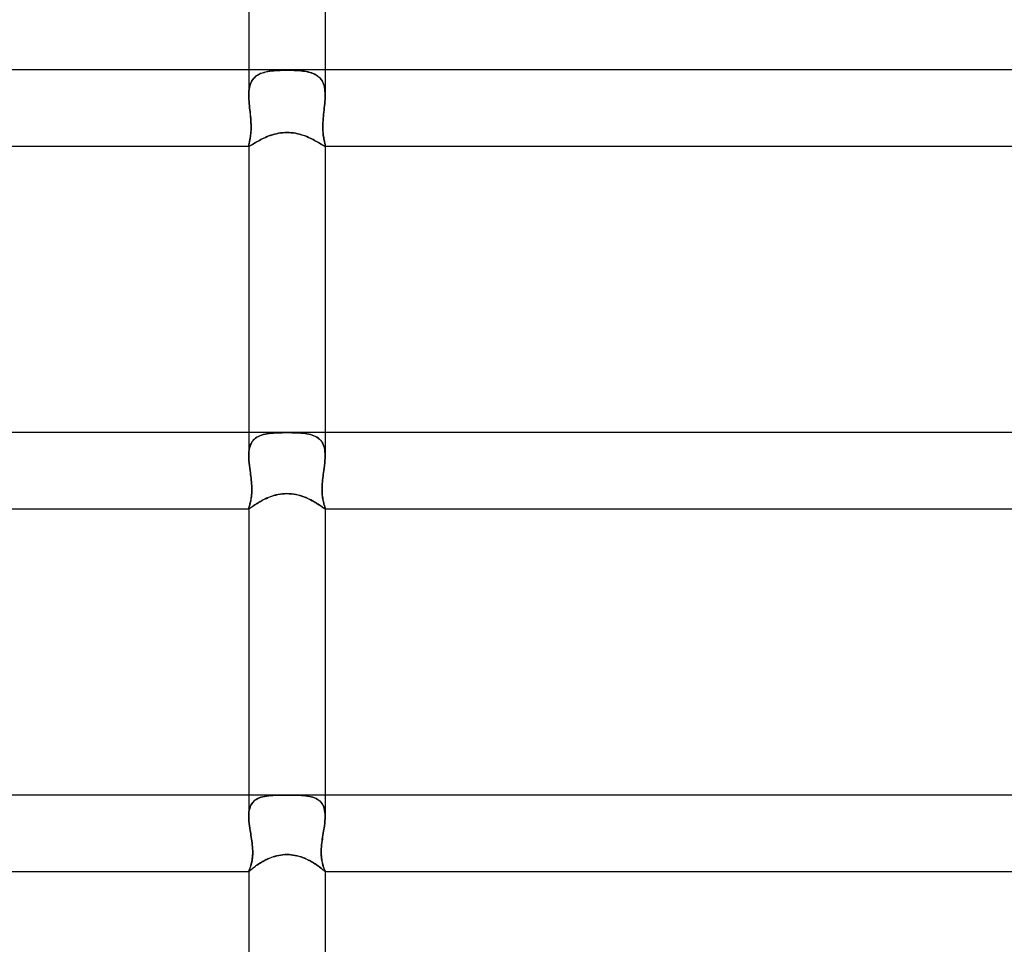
# Model space of a CAD drawing. Header units: millimetres. Extents: x -630 to 630, y -2 to 380.
# Tile 62 of 108: x -14 to 38, y 186 to 235. Entities that reach past the tile are written whole.
import ezdxf

# ---------------------------------------------------------------- set-up
doc = ezdxf.new("R2010")
doc.units = ezdxf.units.MM
doc.layers.add('HIDDEN', color=7, linetype='Continuous')
doc.layers.add('THICK', color=7, linetype='Continuous')

msp = doc.modelspace()

# ---------------------------------------------------------------- linework, layer by layer
at = {"layer": 'HIDDEN'}
for p, q in [((-2, 232), (-2, 230.659)), ((-1.681, 231.611), (-1.74, 231.551)), ((-1.734, 231.557), (-1.674, 231.617)), ((-1.616, 231.665), (-1.681, 231.611)), ((-1.674, 231.617), (-1.607, 231.671)), ((-1.546, 231.713), (-1.616, 231.665)), ((-1.607, 231.671), (-1.536, 231.72)), ((-1.471, 231.756), (-1.546, 231.713)), ((-1.536, 231.72), (-1.459, 231.762)), ((-1.391, 231.794), (-1.471, 231.756)), ((-1.459, 231.762), (-1.376, 231.8)), ((-1.306, 231.827), (-1.391, 231.794)), ((-1.376, 231.8), (-1.29, 231.833)), ((-1.217, 231.855), (-1.306, 231.827)), ((-1.29, 231.833), (-1.198, 231.861)), ((-1.124, 231.88), (-1.217, 231.855)), ((-1.198, 231.861), (-1.103, 231.884)), ((-1.028, 231.9), (-1.124, 231.88)), ((-1.103, 231.884), (-1.005, 231.904)), ((-0.928, 231.917), (-1.028, 231.9)), ((-1.005, 231.904), (-0.902, 231.921)), ((-0.825, 231.931), (-0.928, 231.917)), ((-0.902, 231.921), (-0.797, 231.934)), ((-0.719, 231.942), (-0.825, 231.931)), ((-0.797, 231.934), (-0.688, 231.945)), ((-0.609, 231.952), (-0.719, 231.942)), ((-0.688, 231.945), (-0.578, 231.954)), ((-0.495, 231.959), (-0.609, 231.952)), ((-0.578, 231.954), (-0.465, 231.96)), ((-0.377, 231.964), (-0.495, 231.959)), ((-0.465, 231.96), (-0.35, 231.965)), ((-0.255, 231.968), (-0.377, 231.964)), ((-0.35, 231.965), (-0.234, 231.969)), ((-0.129, 231.97), (-0.255, 231.968)), ((-0.234, 231.969), (-0.117, 231.97)), ((0, 231.971), (-0.129, 231.97)), ((-0.117, 231.97), (0, 231.971)), ((0.117, 231.97), (0, 231.971)), ((0, 231.971), (0.129, 231.97)), ((0.234, 231.969), (0.117, 231.97)), ((0.129, 231.97), (0.255, 231.968)), ((0.35, 231.965), (0.234, 231.969)), ((0.255, 231.968), (0.377, 231.964)), ((0.465, 231.96), (0.35, 231.965)), ((0.377, 231.964), (0.495, 231.959)), ((0.578, 231.954), (0.465, 231.96)), ((0.495, 231.959), (0.609, 231.952)), ((0.688, 231.945), (0.578, 231.954)), ((0.609, 231.952), (0.719, 231.942)), ((0.797, 231.934), (0.688, 231.945)), ((0.719, 231.942), (0.825, 231.931)), ((0.902, 231.921), (0.797, 231.934)), ((0.825, 231.931), (0.928, 231.917)), ((1.005, 231.904), (0.902, 231.921)), ((0.928, 231.917), (1.028, 231.9)), ((1.103, 231.884), (1.005, 231.904)), ((1.028, 231.9), (1.124, 231.88)), ((1.198, 231.861), (1.103, 231.884)), ((1.124, 231.88), (1.217, 231.855)), ((1.29, 231.833), (1.198, 231.861)), ((1.217, 231.855), (1.306, 231.827)), ((1.376, 231.8), (1.29, 231.833)), ((1.306, 231.827), (1.391, 231.794)), ((1.459, 231.762), (1.376, 231.8)), ((1.391, 231.794), (1.471, 231.756)), ((1.536, 231.72), (1.459, 231.762)), ((1.471, 231.756), (1.546, 231.713)), ((1.607, 231.671), (1.536, 231.72)), ((1.546, 231.713), (1.616, 231.665)), ((1.674, 231.617), (1.607, 231.671)), ((1.616, 231.665), (1.681, 231.611)), ((1.734, 231.557), (1.674, 231.617)), ((1.681, 231.611), (1.74, 231.551)), ((2, 232), (2, 230.659)), ((-1.964, 231.07), (-1.981, 230.972)), ((-1.98, 230.975), (-1.963, 231.073)), ((-1.942, 231.164), (-1.964, 231.07)), ((-1.963, 231.073), (-1.941, 231.168)), ((-1.914, 231.252), (-1.942, 231.164)), ((-1.941, 231.168), (-1.912, 231.257)), ((-1.88, 231.335), (-1.914, 231.252)), ((-1.912, 231.257), (-1.877, 231.341)), ((-1.839, 231.413), (-1.88, 231.335)), ((-1.877, 231.341), (-1.836, 231.419)), ((-1.793, 231.485), (-1.839, 231.413)), ((-1.836, 231.419), (-1.788, 231.491)), ((-1.74, 231.551), (-1.793, 231.485)), ((-1.788, 231.491), (-1.734, 231.557)), ((1.788, 231.491), (1.734, 231.557)), ((1.74, 231.551), (1.793, 231.485)), ((1.836, 231.419), (1.788, 231.491)), ((1.793, 231.485), (1.839, 231.413)), ((1.877, 231.341), (1.836, 231.419)), ((1.839, 231.413), (1.88, 231.335)), ((1.912, 231.257), (1.877, 231.341)), ((1.88, 231.335), (1.914, 231.252)), ((1.941, 231.168), (1.912, 231.257)), ((1.914, 231.252), (1.942, 231.164)), ((1.963, 231.073), (1.941, 231.168)), ((1.942, 231.164), (1.964, 231.07)), ((1.98, 230.975), (1.963, 231.073)), ((1.964, 231.07), (1.981, 230.972)), ((-2, 230.658), (-1.998, 230.767)), ((-1.998, 230.766), (-2, 230.658)), ((-1.998, 230.552), (-2, 230.658)), ((-2, 230.658), (-1.998, 230.552)), ((-1.998, 230.767), (-1.992, 230.873)), ((-1.992, 230.871), (-1.998, 230.766)), ((-1.994, 230.444), (-1.998, 230.552)), ((-1.998, 230.552), (-1.994, 230.444)), ((-1.992, 230.873), (-1.98, 230.975)), ((-1.981, 230.972), (-1.992, 230.871)), ((1.992, 230.873), (1.98, 230.975)), ((1.981, 230.972), (1.992, 230.871)), ((1.998, 230.767), (1.992, 230.873)), ((1.992, 230.871), (1.998, 230.766)), ((1.994, 230.444), (1.998, 230.552)), ((1.998, 230.552), (1.994, 230.444)), ((2, 230.658), (1.998, 230.767)), ((1.998, 230.766), (2, 230.658)), ((1.998, 230.552), (2, 230.658)), ((2, 230.658), (1.998, 230.552)), ((-1.986, 230.334), (-1.994, 230.444)), ((-1.994, 230.444), (-1.986, 230.335)), ((-1.986, 230.335), (-1.977, 230.224)), ((-1.977, 230.223), (-1.986, 230.334)), ((-1.977, 230.224), (-1.966, 230.113)), ((-1.966, 230.112), (-1.977, 230.223)), ((-1.966, 230.113), (-1.955, 230)), ((-1.955, 230), (-1.966, 230.112)), ((1.966, 230.113), (1.955, 230)), ((1.955, 230), (1.966, 230.112)), ((1.977, 230.224), (1.966, 230.113)), ((1.966, 230.112), (1.977, 230.223)), ((1.986, 230.335), (1.977, 230.224)), ((1.977, 230.223), (1.986, 230.334)), ((1.986, 230.334), (1.994, 230.444)), ((1.994, 230.444), (1.986, 230.335)), ((-1.942, 229.886), (-1.955, 230)), ((-1.955, 230), (-1.943, 229.892)), ((-1.943, 229.892), (-1.931, 229.784)), ((-1.93, 229.772), (-1.942, 229.886)), ((-1.931, 229.784), (-1.92, 229.675)), ((-1.918, 229.658), (-1.93, 229.772)), ((-1.92, 229.675), (-1.909, 229.566)), ((-1.907, 229.545), (-1.918, 229.658)), ((-1.909, 229.566), (-1.899, 229.458)), ((-1.897, 229.434), (-1.907, 229.545)), ((1.897, 229.434), (1.907, 229.545)), ((1.909, 229.566), (1.899, 229.458)), ((1.907, 229.545), (1.918, 229.658)), ((1.92, 229.675), (1.909, 229.566)), ((1.918, 229.658), (1.93, 229.772)), ((1.931, 229.784), (1.92, 229.675)), ((1.93, 229.772), (1.942, 229.886)), ((1.943, 229.892), (1.931, 229.784)), ((1.942, 229.886), (1.955, 230)), ((1.955, 230), (1.943, 229.892)), ((-1.899, 229.458), (-1.891, 229.349)), ((-1.889, 229.325), (-1.897, 229.434)), ((-1.891, 229.349), (-1.885, 229.243)), ((-1.884, 229.218), (-1.889, 229.325)), ((-1.885, 229.243), (-1.881, 229.14)), ((-1.88, 229.114), (-1.884, 229.218)), ((-1.881, 229.14), (-1.879, 229.039)), ((-1.878, 229.012), (-1.88, 229.114)), ((-1.879, 229.039), (-1.879, 228.942)), ((-1.879, 228.913), (-1.878, 229.012)), ((1.878, 229.012), (1.88, 229.114)), ((1.879, 228.913), (1.878, 229.012)), ((1.881, 229.14), (1.879, 229.039)), ((1.879, 229.039), (1.879, 228.942)), ((1.88, 229.114), (1.884, 229.218)), ((1.885, 229.243), (1.881, 229.14)), ((1.884, 229.218), (1.889, 229.325)), ((1.891, 229.349), (1.885, 229.243)), ((1.889, 229.325), (1.897, 229.434)), ((1.899, 229.458), (1.891, 229.349)), ((-1.926, 228.425), (-1.915, 228.492)), ((-1.912, 228.511), (-1.923, 228.44)), ((-1.915, 228.492), (-1.905, 228.566)), ((-1.902, 228.588), (-1.912, 228.511)), ((-1.905, 228.566), (-1.896, 228.644)), ((-1.894, 228.669), (-1.902, 228.588)), ((-1.896, 228.644), (-1.889, 228.729)), ((-1.886, 228.756), (-1.894, 228.669)), ((-1.889, 228.729), (-1.883, 228.818)), ((-1.882, 228.847), (-1.886, 228.756)), ((-1.883, 228.818), (-1.879, 228.913)), ((-1.879, 228.942), (-1.882, 228.847)), ((-1.129, 228.455), (-1.041, 228.493)), ((-1.041, 228.493), (-0.95, 228.528)), ((-0.95, 228.528), (-0.855, 228.562)), ((-0.855, 228.562), (-0.757, 228.593)), ((-0.757, 228.593), (-0.656, 228.622)), ((-0.656, 228.622), (-0.552, 228.647)), ((-0.552, 228.647), (-0.444, 228.668)), ((-0.444, 228.668), (-0.334, 228.685)), ((-0.334, 228.685), (-0.223, 228.698)), ((-0.223, 228.698), (-0.112, 228.705)), ((-0.112, 228.705), (0, 228.708)), ((0, 228.708), (0.111, 228.705)), ((0.111, 228.705), (0.222, 228.698)), ((0.222, 228.698), (0.332, 228.686)), ((0.332, 228.686), (0.442, 228.669)), ((0.442, 228.669), (0.549, 228.647)), ((0.549, 228.647), (0.653, 228.622)), ((0.653, 228.622), (0.755, 228.594)), ((0.755, 228.594), (0.853, 228.563)), ((0.853, 228.563), (0.948, 228.529)), ((0.948, 228.529), (1.04, 228.493)), ((1.04, 228.493), (1.128, 228.456)), ((1.879, 228.942), (1.882, 228.847)), ((1.883, 228.818), (1.879, 228.913)), ((1.882, 228.847), (1.886, 228.756)), ((1.889, 228.729), (1.883, 228.818)), ((1.886, 228.756), (1.894, 228.669)), ((1.896, 228.644), (1.889, 228.729)), ((1.894, 228.669), (1.902, 228.588)), ((1.905, 228.566), (1.896, 228.644)), ((1.902, 228.588), (1.912, 228.511)), ((1.915, 228.492), (1.905, 228.566)), ((1.912, 228.511), (1.923, 228.44)), ((1.926, 228.425), (1.915, 228.492)), ((-2, 228.039), (-1.999, 228.062)), ((-1.998, 228.062), (-2, 228.039)), ((-1.999, 228.027), (-2, 228.039)), ((-2, 228.039), (-1.999, 228.027)), ((-2, 228.038), (-2, 228)), ((-1.999, 228.062), (-1.994, 228.09)), ((-1.997, 228.017), (-1.999, 228.027)), ((-1.999, 228.027), (-1.997, 228.017)), ((-1.994, 228.091), (-1.998, 228.062)), ((-1.994, 228.01), (-1.997, 228.017)), ((-1.997, 228.017), (-1.994, 228.01)), ((-1.988, 228.125), (-1.994, 228.091)), ((-1.994, 228.09), (-1.988, 228.123)), ((-1.989, 228.004), (-1.994, 228.01)), ((-1.994, 228.01), (-1.989, 228.004)), ((-1.983, 228.001), (-1.989, 228.004)), ((-1.989, 228.004), (-1.983, 228.001)), ((-1.979, 228.165), (-1.988, 228.125)), ((-1.988, 228.123), (-1.98, 228.161)), ((-1.975, 228), (-1.983, 228.001)), ((-1.983, 228.001), (-1.975, 228)), ((-1.98, 228.161), (-1.97, 228.204)), ((-1.969, 228.209), (-1.979, 228.165)), ((-1.975, 228), (-1.958, 228.002)), ((-1.97, 228.204), (-1.96, 228.252)), ((-1.958, 228.259), (-1.969, 228.209)), ((-1.96, 228.252), (-1.949, 228.305)), ((-1.947, 228.314), (-1.958, 228.259)), ((-1.958, 228.002), (-1.937, 228.01)), ((-1.949, 228.305), (-1.937, 228.362)), ((-1.935, 228.374), (-1.947, 228.314)), ((-1.937, 228.362), (-1.926, 228.425)), ((-1.937, 228.01), (-1.91, 228.023)), ((-1.923, 228.44), (-1.935, 228.374)), ((-1.91, 228.023), (-1.879, 228.04)), ((-1.879, 228.04), (-1.843, 228.061)), ((-1.843, 228.061), (-1.801, 228.087)), ((-1.801, 228.087), (-1.753, 228.116)), ((-1.753, 228.116), (-1.702, 228.149)), ((-1.702, 228.149), (-1.645, 228.183)), ((-1.645, 228.183), (-1.583, 228.22)), ((-1.583, 228.22), (-1.517, 228.258)), ((-1.517, 228.258), (-1.447, 228.298)), ((-1.447, 228.298), (-1.373, 228.338)), ((-1.373, 228.338), (-1.295, 228.377)), ((-1.295, 228.377), (-1.214, 228.417)), ((-1.214, 228.417), (-1.129, 228.455)), ((1.128, 228.456), (1.212, 228.417)), ((1.212, 228.417), (1.294, 228.378)), ((1.294, 228.378), (1.371, 228.338)), ((1.371, 228.338), (1.445, 228.299)), ((1.445, 228.299), (1.516, 228.259)), ((1.516, 228.259), (1.582, 228.221)), ((1.582, 228.221), (1.644, 228.184)), ((1.644, 228.184), (1.7, 228.149)), ((1.7, 228.149), (1.752, 228.117)), ((1.752, 228.117), (1.799, 228.088)), ((1.799, 228.088), (1.841, 228.062)), ((1.841, 228.062), (1.878, 228.041)), ((1.878, 228.041), (1.91, 228.023)), ((1.91, 228.023), (1.936, 228.01)), ((1.923, 228.44), (1.935, 228.374)), ((1.937, 228.362), (1.926, 228.425)), ((1.935, 228.374), (1.947, 228.314)), ((1.936, 228.01), (1.958, 228.003)), ((1.949, 228.305), (1.937, 228.362)), ((1.947, 228.314), (1.958, 228.259)), ((1.96, 228.252), (1.949, 228.305)), ((1.958, 228.259), (1.969, 228.209)), ((1.958, 228.003), (1.975, 228)), ((1.97, 228.204), (1.96, 228.252)), ((1.969, 228.209), (1.979, 228.165)), ((1.98, 228.161), (1.97, 228.204)), ((1.975, 228), (1.983, 228.001)), ((1.983, 228.001), (1.975, 228)), ((1.979, 228.165), (1.988, 228.125)), ((1.988, 228.123), (1.98, 228.161)), ((1.983, 228.001), (1.989, 228.004)), ((1.989, 228.004), (1.983, 228.001)), ((1.988, 228.125), (1.994, 228.091)), ((1.994, 228.09), (1.988, 228.123)), ((1.989, 228.004), (1.994, 228.01)), ((1.994, 228.01), (1.989, 228.004)), ((1.994, 228.091), (1.998, 228.062)), ((1.999, 228.062), (1.994, 228.09)), ((1.994, 228.01), (1.997, 228.017)), ((1.997, 228.017), (1.994, 228.01)), ((1.997, 228.017), (1.999, 228.027)), ((1.999, 228.027), (1.997, 228.017)), ((1.998, 228.062), (2, 228.039)), ((2, 228.039), (1.999, 228.062)), ((1.999, 228.027), (2, 228.039)), ((2, 228.039), (1.999, 228.027)), ((2, 228.038), (2, 228)), ((-2, 213), (-2, 211.778)), ((-1.864, 212.442), (-1.818, 212.515)), ((-1.816, 212.519), (-1.861, 212.446)), ((-1.818, 212.515), (-1.767, 212.582)), ((-1.763, 212.586), (-1.816, 212.519)), ((-1.767, 212.582), (-1.708, 212.643)), ((-1.705, 212.647), (-1.763, 212.586)), ((-1.708, 212.643), (-1.644, 212.698)), ((-1.64, 212.701), (-1.705, 212.647)), ((-1.644, 212.698), (-1.572, 212.747)), ((-1.57, 212.748), (-1.64, 212.701)), ((-1.572, 212.747), (-1.495, 212.79)), ((-1.494, 212.79), (-1.57, 212.748)), ((-1.495, 212.79), (-1.413, 212.827)), ((-1.414, 212.827), (-1.494, 212.79)), ((-1.328, 212.858), (-1.414, 212.827)), ((-1.413, 212.827), (-1.326, 212.859)), ((-1.238, 212.885), (-1.328, 212.858)), ((-1.326, 212.859), (-1.234, 212.886)), ((-1.144, 212.908), (-1.238, 212.885)), ((-1.234, 212.886), (-1.137, 212.909)), ((-1.046, 212.926), (-1.144, 212.908)), ((-1.137, 212.909), (-1.036, 212.928)), ((-0.945, 212.942), (-1.046, 212.926)), ((-1.036, 212.928), (-0.932, 212.943)), ((-0.84, 212.954), (-0.945, 212.942)), ((-0.932, 212.943), (-0.824, 212.956)), ((-0.732, 212.964), (-0.84, 212.954)), ((-0.824, 212.956), (-0.713, 212.965)), ((-0.621, 212.971), (-0.732, 212.964)), ((-0.713, 212.965), (-0.598, 212.972)), ((-0.506, 212.977), (-0.621, 212.971)), ((-0.598, 212.972), (-0.481, 212.978)), ((-0.385, 212.981), (-0.506, 212.977)), ((-0.481, 212.978), (-0.363, 212.982)), ((-0.261, 212.984), (-0.385, 212.981)), ((-0.363, 212.982), (-0.243, 212.985)), ((-0.132, 212.986), (-0.261, 212.984)), ((-0.243, 212.985), (-0.122, 212.986)), ((0, 212.986), (-0.132, 212.986)), ((-0.122, 212.986), (0, 212.986)), ((0.122, 212.986), (0, 212.986)), ((0, 212.986), (0.132, 212.986)), ((0.243, 212.985), (0.122, 212.986)), ((0.132, 212.986), (0.261, 212.984)), ((0.363, 212.982), (0.243, 212.985)), ((0.261, 212.984), (0.385, 212.981)), ((0.481, 212.978), (0.363, 212.982)), ((0.385, 212.981), (0.506, 212.977)), ((0.598, 212.972), (0.481, 212.978)), ((0.506, 212.977), (0.621, 212.971)), ((0.713, 212.965), (0.598, 212.972)), ((0.621, 212.971), (0.732, 212.964)), ((0.824, 212.956), (0.713, 212.965)), ((0.732, 212.964), (0.84, 212.954)), ((0.932, 212.943), (0.824, 212.956)), ((0.84, 212.954), (0.945, 212.942)), ((1.036, 212.928), (0.932, 212.943)), ((0.945, 212.942), (1.046, 212.926)), ((1.137, 212.909), (1.036, 212.928)), ((1.046, 212.926), (1.144, 212.908)), ((1.234, 212.886), (1.137, 212.909)), ((1.144, 212.908), (1.238, 212.885)), ((1.326, 212.859), (1.234, 212.886)), ((1.238, 212.885), (1.328, 212.858)), ((1.413, 212.827), (1.326, 212.859)), ((1.328, 212.858), (1.414, 212.827)), ((1.495, 212.79), (1.413, 212.827)), ((1.414, 212.827), (1.494, 212.79)), ((1.494, 212.79), (1.57, 212.748)), ((1.572, 212.747), (1.495, 212.79)), ((1.57, 212.748), (1.64, 212.701)), ((1.644, 212.698), (1.572, 212.747)), ((1.64, 212.701), (1.705, 212.647)), ((1.708, 212.643), (1.644, 212.698)), ((1.705, 212.647), (1.763, 212.586)), ((1.767, 212.582), (1.708, 212.643)), ((1.763, 212.586), (1.816, 212.519)), ((1.818, 212.515), (1.767, 212.582)), ((1.816, 212.519), (1.861, 212.446)), ((1.864, 212.442), (1.818, 212.515)), ((2, 213), (2, 211.778)), ((-1.99, 211.992), (-1.998, 211.886)), ((-1.998, 211.884), (-1.991, 211.988)), ((-1.991, 211.988), (-1.978, 212.089)), ((-1.977, 212.093), (-1.99, 211.992)), ((-1.978, 212.089), (-1.959, 212.185)), ((-1.958, 212.19), (-1.977, 212.093)), ((-1.959, 212.185), (-1.934, 212.276)), ((-1.932, 212.282), (-1.958, 212.19)), ((-1.934, 212.276), (-1.902, 212.362)), ((-1.9, 212.367), (-1.932, 212.282)), ((-1.902, 212.362), (-1.864, 212.442)), ((-1.861, 212.446), (-1.9, 212.367)), ((1.861, 212.446), (1.9, 212.367)), ((1.902, 212.362), (1.864, 212.442)), ((1.9, 212.367), (1.932, 212.282)), ((1.934, 212.276), (1.902, 212.362)), ((1.932, 212.282), (1.958, 212.19)), ((1.959, 212.185), (1.934, 212.276)), ((1.958, 212.19), (1.977, 212.093)), ((1.978, 212.089), (1.959, 212.185)), ((1.977, 212.093), (1.99, 211.992)), ((1.991, 211.988), (1.978, 212.089)), ((1.99, 211.992), (1.998, 211.886)), ((1.998, 211.884), (1.991, 211.988)), ((-1.998, 211.886), (-2, 211.777)), ((-2, 211.777), (-1.998, 211.884)), ((-1.997, 211.652), (-2, 211.777)), ((-2, 211.777), (-1.997, 211.653)), ((-1.997, 211.653), (-1.99, 211.526)), ((-1.99, 211.525), (-1.997, 211.652)), ((-1.99, 211.526), (-1.979, 211.397)), ((-1.979, 211.395), (-1.99, 211.525)), ((1.99, 211.526), (1.979, 211.397)), ((1.979, 211.395), (1.99, 211.525)), ((1.997, 211.653), (1.99, 211.526)), ((1.99, 211.525), (1.997, 211.652)), ((1.997, 211.652), (2, 211.777)), ((2, 211.777), (1.997, 211.653)), ((1.998, 211.886), (2, 211.777)), ((2, 211.777), (1.998, 211.884)), ((-1.979, 211.397), (-1.964, 211.266)), ((-1.964, 211.264), (-1.979, 211.395)), ((-1.964, 211.266), (-1.948, 211.133)), ((-1.948, 211.132), (-1.964, 211.264)), ((-1.948, 211.133), (-1.931, 211)), ((-1.931, 211), (-1.948, 211.132)), ((-1.917, 210.901), (-1.931, 211)), ((-1.931, 211), (-1.917, 210.901)), ((1.917, 210.901), (1.931, 211)), ((1.931, 211), (1.917, 210.901)), ((1.948, 211.133), (1.931, 211)), ((1.931, 211), (1.948, 211.132)), ((1.964, 211.266), (1.948, 211.133)), ((1.948, 211.132), (1.964, 211.264)), ((1.979, 211.397), (1.964, 211.266)), ((1.964, 211.264), (1.979, 211.395)), ((-1.904, 210.802), (-1.917, 210.901)), ((-1.917, 210.901), (-1.904, 210.801)), ((-1.891, 210.702), (-1.904, 210.802)), ((-1.904, 210.801), (-1.891, 210.702)), ((-1.879, 210.601), (-1.891, 210.702)), ((-1.891, 210.702), (-1.879, 210.604)), ((-1.879, 210.604), (-1.868, 210.505)), ((-1.868, 210.5), (-1.879, 210.601)), ((-1.868, 210.505), (-1.858, 210.405)), ((-1.858, 210.399), (-1.868, 210.5)), ((1.868, 210.505), (1.858, 210.405)), ((1.858, 210.399), (1.868, 210.5)), ((1.879, 210.604), (1.868, 210.505)), ((1.868, 210.5), (1.879, 210.601)), ((1.879, 210.601), (1.891, 210.702)), ((1.891, 210.702), (1.879, 210.604)), ((1.891, 210.702), (1.904, 210.802)), ((1.904, 210.801), (1.891, 210.702)), ((1.904, 210.802), (1.917, 210.901)), ((1.917, 210.901), (1.904, 210.801)), ((-1.858, 210.405), (-1.85, 210.304)), ((-1.85, 210.298), (-1.858, 210.399)), ((-1.85, 210.304), (-1.844, 210.203)), ((-1.844, 210.198), (-1.85, 210.298)), ((-1.844, 210.203), (-1.84, 210.102)), ((-1.84, 210.099), (-1.844, 210.198)), ((-1.841, 209.91), (-1.839, 210.002)), ((-1.839, 210.002), (-1.841, 209.902)), ((-1.84, 210.102), (-1.839, 210.002)), ((-1.839, 210.002), (-1.84, 210.099)), ((1.84, 210.102), (1.839, 210.002)), ((1.839, 210.002), (1.84, 210.099)), ((1.841, 209.91), (1.839, 210.002)), ((1.839, 210.002), (1.841, 209.902)), ((1.844, 210.203), (1.84, 210.102)), ((1.84, 210.099), (1.844, 210.198)), ((1.85, 210.304), (1.844, 210.203)), ((1.844, 210.198), (1.85, 210.298)), ((1.858, 210.405), (1.85, 210.304)), ((1.85, 210.298), (1.858, 210.399)), ((-1.897, 209.417), (-1.911, 209.355)), ((-1.908, 209.367), (-1.894, 209.431)), ((-1.884, 209.484), (-1.897, 209.417)), ((-1.894, 209.431), (-1.881, 209.501)), ((-1.872, 209.556), (-1.884, 209.484)), ((-1.881, 209.501), (-1.869, 209.574)), ((-1.861, 209.634), (-1.872, 209.556)), ((-1.869, 209.574), (-1.859, 209.653)), ((-1.852, 209.718), (-1.861, 209.634)), ((-1.859, 209.653), (-1.851, 209.734)), ((-1.845, 209.807), (-1.852, 209.718)), ((-1.851, 209.734), (-1.845, 209.82)), ((-1.845, 209.82), (-1.841, 209.91)), ((-1.841, 209.902), (-1.845, 209.807)), ((-1.417, 209.37), (-1.338, 209.414)), ((-1.338, 209.414), (-1.256, 209.459)), ((-1.256, 209.459), (-1.169, 209.502)), ((-1.169, 209.502), (-1.08, 209.544)), ((-1.08, 209.544), (-0.987, 209.584)), ((-0.987, 209.584), (-0.891, 209.622)), ((-0.891, 209.622), (-0.792, 209.657)), ((-0.792, 209.657), (-0.691, 209.689)), ((-0.691, 209.689), (-0.586, 209.718)), ((-0.586, 209.718), (-0.476, 209.742)), ((-0.476, 209.742), (-0.363, 209.763)), ((-0.363, 209.763), (-0.246, 209.778)), ((-0.246, 209.778), (-0.125, 209.788)), ((-0.125, 209.788), (0, 209.791)), ((0, 209.791), (0.122, 209.788)), ((0.122, 209.788), (0.24, 209.779)), ((0.24, 209.779), (0.356, 209.764)), ((0.356, 209.764), (0.468, 209.744)), ((0.468, 209.744), (0.576, 209.72)), ((0.576, 209.72), (0.68, 209.692)), ((0.68, 209.692), (0.781, 209.661)), ((0.781, 209.661), (0.878, 209.627)), ((0.878, 209.627), (0.973, 209.59)), ((0.973, 209.59), (1.066, 209.55)), ((1.066, 209.55), (1.155, 209.509)), ((1.155, 209.509), (1.241, 209.466)), ((1.241, 209.466), (1.324, 209.422)), ((1.324, 209.422), (1.403, 209.378)), ((1.845, 209.82), (1.841, 209.91)), ((1.841, 209.902), (1.845, 209.807)), ((1.851, 209.734), (1.845, 209.82)), ((1.845, 209.807), (1.852, 209.718)), ((1.859, 209.653), (1.851, 209.734)), ((1.852, 209.718), (1.861, 209.634)), ((1.869, 209.574), (1.859, 209.653)), ((1.861, 209.634), (1.872, 209.556)), ((1.881, 209.501), (1.869, 209.574)), ((1.872, 209.556), (1.884, 209.484)), ((1.894, 209.431), (1.881, 209.501)), ((1.884, 209.484), (1.897, 209.417)), ((1.908, 209.367), (1.894, 209.431)), ((1.897, 209.417), (1.911, 209.355)), ((-2, 209.018), (-1.998, 209.035)), ((-1.998, 209.034), (-2, 209.018)), ((-2, 209.012), (-2, 209.018)), ((-2, 209.018), (-2, 209.012)), ((-2, 209.018), (-2, 209)), ((-1.999, 209.008), (-2, 209.012)), ((-2, 209.012), (-1.999, 209.008)), ((-1.997, 209.005), (-1.999, 209.008)), ((-1.999, 209.008), (-1.997, 209.005)), ((-1.998, 209.035), (-1.993, 209.057)), ((-1.993, 209.057), (-1.998, 209.034)), ((-1.995, 209.002), (-1.997, 209.005)), ((-1.997, 209.005), (-1.995, 209.002)), ((-1.992, 209.001), (-1.995, 209.002)), ((-1.995, 209.002), (-1.992, 209.001)), ((-1.993, 209.057), (-1.986, 209.085)), ((-1.986, 209.084), (-1.993, 209.057)), ((-1.988, 209), (-1.992, 209.001)), ((-1.992, 209.001), (-1.988, 209)), ((-1.988, 209), (-1.976, 209.003)), ((-1.986, 209.085), (-1.976, 209.119)), ((-1.976, 209.117), (-1.986, 209.084)), ((-1.976, 209.119), (-1.964, 209.158)), ((-1.965, 209.155), (-1.976, 209.117)), ((-1.976, 209.003), (-1.959, 209.011)), ((-1.952, 209.198), (-1.965, 209.155)), ((-1.964, 209.158), (-1.951, 209.203)), ((-1.959, 209.011), (-1.936, 209.024)), ((-1.939, 209.246), (-1.952, 209.198)), ((-1.951, 209.203), (-1.937, 209.252)), ((-1.925, 209.298), (-1.939, 209.246)), ((-1.937, 209.252), (-1.923, 209.307)), ((-1.936, 209.024), (-1.908, 209.043)), ((-1.911, 209.355), (-1.925, 209.298)), ((-1.923, 209.307), (-1.908, 209.367)), ((-1.908, 209.043), (-1.875, 209.066)), ((-1.875, 209.066), (-1.836, 209.094)), ((-1.836, 209.094), (-1.792, 209.126)), ((-1.792, 209.126), (-1.742, 209.161)), ((-1.742, 209.161), (-1.687, 209.199)), ((-1.687, 209.199), (-1.626, 209.239)), ((-1.626, 209.239), (-1.561, 209.282)), ((-1.561, 209.282), (-1.491, 209.326)), ((-1.491, 209.326), (-1.417, 209.37)), ((1.403, 209.378), (1.478, 209.333)), ((1.478, 209.333), (1.549, 209.29)), ((1.549, 209.29), (1.615, 209.247)), ((1.615, 209.247), (1.676, 209.206)), ((1.676, 209.206), (1.733, 209.167)), ((1.733, 209.167), (1.784, 209.131)), ((1.784, 209.131), (1.83, 209.098)), ((1.83, 209.098), (1.87, 209.069)), ((1.87, 209.069), (1.905, 209.045)), ((1.905, 209.045), (1.934, 209.026)), ((1.923, 209.307), (1.908, 209.367)), ((1.911, 209.355), (1.925, 209.298)), ((1.937, 209.252), (1.923, 209.307)), ((1.925, 209.298), (1.939, 209.246)), ((1.934, 209.026), (1.957, 209.011)), ((1.951, 209.203), (1.937, 209.252)), ((1.939, 209.246), (1.952, 209.198)), ((1.964, 209.158), (1.951, 209.203)), ((1.952, 209.198), (1.965, 209.155)), ((1.957, 209.011), (1.975, 209.003)), ((1.976, 209.119), (1.964, 209.158)), ((1.965, 209.155), (1.976, 209.117)), ((1.975, 209.003), (1.988, 209)), ((1.986, 209.085), (1.976, 209.119)), ((1.976, 209.117), (1.986, 209.084)), ((1.993, 209.057), (1.986, 209.085)), ((1.986, 209.084), (1.993, 209.057)), ((1.988, 209), (1.992, 209.001)), ((1.992, 209.001), (1.988, 209)), ((1.992, 209.001), (1.995, 209.002)), ((1.995, 209.002), (1.992, 209.001)), ((1.998, 209.035), (1.993, 209.057)), ((1.993, 209.057), (1.998, 209.034)), ((1.995, 209.002), (1.997, 209.005)), ((1.997, 209.005), (1.995, 209.002)), ((1.997, 209.005), (1.999, 209.008)), ((1.999, 209.008), (1.997, 209.005)), ((2, 209.018), (1.998, 209.035)), ((1.998, 209.034), (2, 209.018)), ((1.999, 209.008), (2, 209.012)), ((2, 209.012), (1.999, 209.008)), ((2, 209.012), (2, 209.018)), ((2, 209.018), (2, 209.012)), ((2, 209.017), (2, 209)), ((-2, 194), (-2, 192.889)), ((-1.176, 193.93), (-1.272, 193.908)), ((-1.265, 193.91), (-1.167, 193.931)), ((-1.077, 193.947), (-1.176, 193.93)), ((-1.167, 193.931), (-1.065, 193.949)), ((-0.974, 193.961), (-1.077, 193.947)), ((-1.065, 193.949), (-0.958, 193.962)), ((-0.868, 193.971), (-0.974, 193.961)), ((-0.958, 193.962), (-0.848, 193.973)), ((-0.758, 193.979), (-0.868, 193.971)), ((-0.848, 193.973), (-0.734, 193.981)), ((-0.645, 193.985), (-0.758, 193.979)), ((-0.734, 193.981), (-0.617, 193.987)), ((-0.527, 193.99), (-0.645, 193.985)), ((-0.617, 193.987), (-0.497, 193.991)), ((-0.403, 193.993), (-0.527, 193.99)), ((-0.497, 193.991), (-0.375, 193.993)), ((-0.273, 193.995), (-0.403, 193.993)), ((-0.375, 193.993), (-0.251, 193.995)), ((-0.139, 193.996), (-0.273, 193.995)), ((-0.251, 193.995), (-0.126, 193.996)), ((0, 193.996), (-0.139, 193.996)), ((-0.126, 193.996), (0, 193.996)), ((0.126, 193.996), (0, 193.996)), ((0, 193.996), (0.139, 193.996)), ((0.251, 193.995), (0.126, 193.996)), ((0.139, 193.996), (0.273, 193.995)), ((0.375, 193.993), (0.251, 193.995)), ((0.273, 193.995), (0.403, 193.993)), ((0.497, 193.991), (0.375, 193.993)), ((0.403, 193.993), (0.527, 193.99)), ((0.617, 193.987), (0.497, 193.991)), ((0.527, 193.99), (0.645, 193.985)), ((0.734, 193.981), (0.617, 193.987)), ((0.645, 193.985), (0.758, 193.979)), ((0.848, 193.973), (0.734, 193.981)), ((0.758, 193.979), (0.868, 193.971)), ((0.958, 193.962), (0.848, 193.973)), ((0.868, 193.971), (0.974, 193.961)), ((1.065, 193.949), (0.958, 193.962)), ((0.974, 193.961), (1.077, 193.947)), ((1.167, 193.931), (1.065, 193.949)), ((1.077, 193.947), (1.176, 193.93)), ((1.265, 193.91), (1.167, 193.931)), ((1.176, 193.93), (1.272, 193.908)), ((2, 194), (2, 192.889)), ((-1.925, 193.38), (-1.889, 193.462)), ((-1.887, 193.466), (-1.923, 193.385)), ((-1.889, 193.462), (-1.847, 193.538)), ((-1.845, 193.541), (-1.887, 193.466)), ((-1.847, 193.538), (-1.797, 193.607)), ((-1.795, 193.609), (-1.845, 193.541)), ((-1.797, 193.607), (-1.739, 193.669)), ((-1.737, 193.671), (-1.795, 193.609)), ((-1.739, 193.669), (-1.675, 193.725)), ((-1.674, 193.726), (-1.737, 193.671)), ((-1.675, 193.725), (-1.605, 193.774)), ((-1.605, 193.774), (-1.674, 193.726)), ((-1.605, 193.774), (-1.528, 193.816)), ((-1.529, 193.816), (-1.605, 193.774)), ((-1.449, 193.852), (-1.529, 193.816)), ((-1.528, 193.816), (-1.446, 193.853)), ((-1.363, 193.883), (-1.449, 193.852)), ((-1.446, 193.853), (-1.358, 193.884)), ((-1.272, 193.908), (-1.363, 193.883)), ((-1.358, 193.884), (-1.265, 193.91)), ((1.358, 193.884), (1.265, 193.91)), ((1.272, 193.908), (1.363, 193.883)), ((1.446, 193.853), (1.358, 193.884)), ((1.363, 193.883), (1.449, 193.852)), ((1.528, 193.816), (1.446, 193.853)), ((1.449, 193.852), (1.529, 193.816)), ((1.605, 193.774), (1.528, 193.816)), ((1.529, 193.816), (1.605, 193.774)), ((1.675, 193.725), (1.605, 193.774)), ((1.605, 193.774), (1.674, 193.726)), ((1.674, 193.726), (1.737, 193.671)), ((1.739, 193.669), (1.675, 193.725)), ((1.737, 193.671), (1.795, 193.609)), ((1.797, 193.607), (1.739, 193.669)), ((1.795, 193.609), (1.845, 193.541)), ((1.847, 193.538), (1.797, 193.607)), ((1.845, 193.541), (1.887, 193.466)), ((1.889, 193.462), (1.847, 193.538)), ((1.887, 193.466), (1.923, 193.385)), ((1.925, 193.38), (1.889, 193.462)), ((-1.997, 192.997), (-2, 192.888)), ((-2, 192.888), (-1.997, 192.995)), ((-1.989, 193.102), (-1.997, 192.997)), ((-1.997, 192.995), (-1.989, 193.099)), ((-1.974, 193.202), (-1.989, 193.102)), ((-1.989, 193.099), (-1.974, 193.198)), ((-1.952, 193.296), (-1.974, 193.202)), ((-1.974, 193.198), (-1.953, 193.292)), ((-1.953, 193.292), (-1.925, 193.38)), ((-1.923, 193.385), (-1.952, 193.296)), ((1.923, 193.385), (1.952, 193.296)), ((1.953, 193.292), (1.925, 193.38)), ((1.952, 193.296), (1.974, 193.202)), ((1.974, 193.198), (1.953, 193.292)), ((1.974, 193.202), (1.989, 193.102)), ((1.989, 193.099), (1.974, 193.198)), ((1.989, 193.102), (1.997, 192.997)), ((1.997, 192.995), (1.989, 193.099)), ((1.997, 192.997), (2, 192.888)), ((2, 192.888), (1.997, 192.995)), ((-1.997, 192.768), (-2, 192.888)), ((-2, 192.888), (-1.997, 192.769)), ((-1.997, 192.769), (-1.989, 192.646)), ((-1.989, 192.644), (-1.997, 192.768)), ((-1.989, 192.646), (-1.977, 192.52)), ((-1.976, 192.518), (-1.989, 192.644)), ((-1.977, 192.52), (-1.961, 192.392)), ((-1.961, 192.39), (-1.976, 192.518)), ((-1.961, 192.392), (-1.942, 192.262)), ((-1.942, 192.261), (-1.961, 192.39)), ((1.961, 192.392), (1.942, 192.262)), ((1.942, 192.261), (1.961, 192.39)), ((1.977, 192.52), (1.961, 192.392)), ((1.961, 192.39), (1.976, 192.518)), ((1.976, 192.518), (1.989, 192.644)), ((1.989, 192.646), (1.977, 192.52)), ((1.997, 192.769), (1.989, 192.646)), ((1.989, 192.644), (1.997, 192.768)), ((1.997, 192.768), (2, 192.888)), ((2, 192.888), (1.997, 192.769)), ((-1.942, 192.262), (-1.922, 192.131)), ((-1.922, 192.13), (-1.942, 192.261)), ((-1.922, 192.131), (-1.901, 192)), ((-1.901, 192), (-1.922, 192.13)), ((-1.884, 191.896), (-1.901, 192)), ((-1.901, 192), (-1.885, 191.899)), ((-1.885, 191.899), (-1.869, 191.798)), ((-1.868, 191.792), (-1.884, 191.896)), ((1.868, 191.792), (1.884, 191.896)), ((1.885, 191.899), (1.869, 191.798)), ((1.884, 191.896), (1.901, 192)), ((1.901, 192), (1.885, 191.899)), ((1.922, 192.131), (1.901, 192)), ((1.901, 192), (1.922, 192.13)), ((1.942, 192.262), (1.922, 192.131)), ((1.922, 192.13), (1.942, 192.261)), ((-1.869, 191.798), (-1.853, 191.697)), ((-1.852, 191.689), (-1.868, 191.792)), ((-1.853, 191.697), (-1.839, 191.594)), ((-1.838, 191.586), (-1.852, 191.689)), ((-1.839, 191.594), (-1.825, 191.49)), ((-1.825, 191.485), (-1.838, 191.586)), ((-1.825, 191.49), (-1.814, 191.386)), ((-1.814, 191.385), (-1.825, 191.485)), ((-1.814, 191.386), (-1.805, 191.282)), ((-1.805, 191.286), (-1.814, 191.385)), ((1.814, 191.386), (1.805, 191.282)), ((1.805, 191.286), (1.814, 191.385)), ((1.825, 191.49), (1.814, 191.386)), ((1.814, 191.385), (1.825, 191.485)), ((1.839, 191.594), (1.825, 191.49)), ((1.825, 191.485), (1.838, 191.586)), ((1.838, 191.586), (1.852, 191.689)), ((1.853, 191.697), (1.839, 191.594)), ((1.852, 191.689), (1.868, 191.792)), ((1.869, 191.798), (1.853, 191.697)), ((-1.799, 191.19), (-1.805, 191.286)), ((-1.805, 191.282), (-1.798, 191.177)), ((-1.796, 190.878), (-1.802, 190.79)), ((-1.795, 191.095), (-1.799, 191.19)), ((-1.799, 190.828), (-1.795, 190.914)), ((-1.798, 191.177), (-1.794, 191.073)), ((-1.794, 190.973), (-1.796, 190.878)), ((-1.793, 191.003), (-1.795, 191.095)), ((-1.795, 190.914), (-1.793, 191.003)), ((-1.794, 191.073), (-1.794, 190.973)), ((-0.536, 190.814), (-0.432, 190.837)), ((-0.432, 190.837), (-0.325, 190.856)), ((-0.325, 190.856), (-0.217, 190.869)), ((-0.217, 190.869), (-0.109, 190.877)), ((-0.109, 190.877), (0, 190.88)), ((0, 190.88), (0.105, 190.877)), ((0.105, 190.877), (0.21, 190.87)), ((0.21, 190.87), (0.315, 190.857)), ((0.315, 190.857), (0.42, 190.84)), ((0.42, 190.84), (0.522, 190.818)), ((1.793, 191.003), (1.795, 191.095)), ((1.795, 190.914), (1.793, 191.003)), ((1.798, 191.177), (1.794, 191.073)), ((1.794, 191.073), (1.794, 190.973)), ((1.794, 190.973), (1.796, 190.878)), ((1.795, 191.095), (1.799, 191.19)), ((1.799, 190.828), (1.795, 190.914)), ((1.796, 190.878), (1.802, 190.79)), ((1.805, 191.282), (1.798, 191.177)), ((1.799, 191.19), (1.805, 191.286)), ((-1.901, 190.276), (-1.884, 190.331)), ((-1.874, 190.368), (-1.889, 190.313)), ((-1.884, 190.331), (-1.868, 190.389)), ((-1.859, 190.427), (-1.874, 190.368)), ((-1.868, 190.389), (-1.853, 190.453)), ((-1.844, 190.49), (-1.859, 190.427)), ((-1.853, 190.453), (-1.838, 190.52)), ((-1.831, 190.557), (-1.844, 190.49)), ((-1.838, 190.52), (-1.825, 190.592)), ((-1.82, 190.629), (-1.831, 190.557)), ((-1.825, 190.592), (-1.814, 190.667)), ((-1.81, 190.707), (-1.82, 190.629)), ((-1.814, 190.667), (-1.806, 190.746)), ((-1.802, 190.79), (-1.81, 190.707)), ((-1.806, 190.746), (-1.799, 190.828)), ((-1.608, 190.302), (-1.546, 190.345)), ((-1.546, 190.345), (-1.48, 190.39)), ((-1.48, 190.39), (-1.41, 190.434)), ((-1.41, 190.434), (-1.337, 190.479)), ((-1.337, 190.479), (-1.26, 190.523)), ((-1.26, 190.523), (-1.18, 190.566)), ((-1.18, 190.566), (-1.098, 190.608)), ((-1.098, 190.608), (-1.012, 190.648)), ((-1.012, 190.648), (-0.923, 190.687)), ((-0.923, 190.687), (-0.831, 190.723)), ((-0.831, 190.723), (-0.736, 190.757)), ((-0.736, 190.757), (-0.637, 190.787)), ((-0.637, 190.787), (-0.536, 190.814)), ((0.522, 190.818), (0.622, 190.792)), ((0.622, 190.792), (0.72, 190.762)), ((0.72, 190.762), (0.814, 190.729)), ((0.814, 190.729), (0.906, 190.694)), ((0.906, 190.694), (0.995, 190.656)), ((0.995, 190.656), (1.081, 190.616)), ((1.081, 190.616), (1.164, 190.575)), ((1.164, 190.575), (1.244, 190.532)), ((1.244, 190.532), (1.32, 190.488)), ((1.32, 190.488), (1.394, 190.444)), ((1.394, 190.444), (1.465, 190.399)), ((1.465, 190.399), (1.532, 190.355)), ((1.532, 190.355), (1.595, 190.311)), ((1.806, 190.746), (1.799, 190.828)), ((1.802, 190.79), (1.81, 190.707)), ((1.814, 190.667), (1.806, 190.746)), ((1.81, 190.707), (1.82, 190.629)), ((1.825, 190.592), (1.814, 190.667)), ((1.82, 190.629), (1.831, 190.557)), ((1.838, 190.52), (1.825, 190.592)), ((1.831, 190.557), (1.844, 190.49)), ((1.853, 190.453), (1.838, 190.52)), ((1.844, 190.49), (1.859, 190.427)), ((1.868, 190.389), (1.853, 190.453)), ((1.859, 190.427), (1.874, 190.368)), ((1.884, 190.331), (1.868, 190.389)), ((1.874, 190.368), (1.889, 190.313)), ((1.901, 190.276), (1.884, 190.331)), ((-2, 190.005), (-1.998, 190.015)), ((-1.998, 190.015), (-2, 190.005)), ((-2, 190.004), (-2, 190.005)), ((-2, 190.005), (-2, 190.004)), ((-2, 190.002), (-2, 190.004)), ((-2, 190.004), (-2, 190.002)), ((-1.999, 190.001), (-2, 190.002)), ((-2, 190.002), (-1.999, 190.001)), ((-1.998, 190.001), (-1.999, 190.001)), ((-1.999, 190.001), (-1.998, 190.001)), ((-1.998, 190.015), (-1.993, 190.03)), ((-1.994, 190.029), (-1.998, 190.015)), ((-1.997, 190), (-1.998, 190.001)), ((-1.998, 190.001), (-1.998, 190)), ((-1.998, 190), (-1.996, 190)), ((-1.996, 190), (-1.997, 190)), ((-1.996, 190), (-1.989, 190.002)), ((-1.986, 190.049), (-1.994, 190.029)), ((-1.993, 190.03), (-1.985, 190.051)), ((-1.989, 190.002), (-1.978, 190.01)), ((-1.976, 190.073), (-1.986, 190.049)), ((-1.985, 190.051), (-1.975, 190.076)), ((-1.978, 190.01), (-1.962, 190.022)), ((-1.964, 190.102), (-1.976, 190.073)), ((-1.975, 190.076), (-1.963, 190.106)), ((-1.951, 190.135), (-1.964, 190.102)), ((-1.963, 190.106), (-1.949, 190.142)), ((-1.962, 190.022), (-1.942, 190.038)), ((-1.937, 190.173), (-1.951, 190.135)), ((-1.949, 190.142), (-1.933, 190.182)), ((-1.942, 190.038), (-1.917, 190.059)), ((-1.921, 190.216), (-1.937, 190.173)), ((-1.933, 190.182), (-1.917, 190.227)), ((-1.905, 190.262), (-1.921, 190.216)), ((-1.917, 190.227), (-1.901, 190.276)), ((-1.917, 190.059), (-1.887, 190.085)), ((-1.889, 190.313), (-1.905, 190.262)), ((-1.887, 190.085), (-1.852, 190.113)), ((-1.852, 190.113), (-1.813, 190.146)), ((-1.813, 190.146), (-1.768, 190.182)), ((-1.768, 190.182), (-1.719, 190.22)), ((-1.719, 190.22), (-1.665, 190.26)), ((-1.665, 190.26), (-1.608, 190.302)), ((1.595, 190.311), (1.654, 190.269)), ((1.654, 190.269), (1.709, 190.228)), ((1.709, 190.228), (1.759, 190.189)), ((1.759, 190.189), (1.804, 190.153)), ((1.804, 190.153), (1.845, 190.119)), ((1.845, 190.119), (1.881, 190.089)), ((1.881, 190.089), (1.913, 190.063)), ((1.889, 190.313), (1.905, 190.262)), ((1.917, 190.227), (1.901, 190.276)), ((1.905, 190.262), (1.921, 190.216)), ((1.913, 190.063), (1.939, 190.041)), ((1.933, 190.182), (1.917, 190.227)), ((1.921, 190.216), (1.937, 190.173)), ((1.949, 190.142), (1.933, 190.182)), ((1.937, 190.173), (1.951, 190.135)), ((1.939, 190.041), (1.96, 190.023)), ((1.963, 190.106), (1.949, 190.142)), ((1.951, 190.135), (1.964, 190.102)), ((1.96, 190.023), (1.977, 190.01)), ((1.975, 190.076), (1.963, 190.106)), ((1.964, 190.102), (1.976, 190.073)), ((1.985, 190.051), (1.975, 190.076)), ((1.976, 190.073), (1.986, 190.049)), ((1.977, 190.01), (1.989, 190.003)), ((1.993, 190.03), (1.985, 190.051)), ((1.986, 190.049), (1.994, 190.029)), ((1.989, 190.003), (1.996, 190)), ((1.998, 190.015), (1.993, 190.03)), ((1.994, 190.029), (1.998, 190.015)), ((1.996, 190), (1.997, 190)), ((1.998, 190), (1.996, 190)), ((1.997, 190), (1.998, 190.001)), ((2, 190.005), (1.998, 190.015)), ((1.998, 190.015), (2, 190.005)), ((1.998, 190.001), (1.999, 190.001)), ((1.999, 190.001), (1.998, 190.001)), ((1.998, 190.001), (1.998, 190)), ((1.999, 190.001), (2, 190.002)), ((2, 190.002), (1.999, 190.001)), ((2, 190.004), (2, 190.005)), ((2, 190.005), (2, 190.004)), ((2, 190.002), (2, 190.004)), ((2, 190.004), (2, 190.002))]:
    msp.add_line(p, q, dxfattribs=at)
at = {"layer": 'THICK'}
for p, q in [((-2, 247), (-2, 232)), ((2, 247), (2, 232)), ((0, 232), (-483, 232)), ((483, 232), (0, 232)), ((-1.04, 228.493), (-1.128, 228.456)), ((-0.948, 228.529), (-1.04, 228.493)), ((-0.853, 228.563), (-0.948, 228.529)), ((-0.755, 228.594), (-0.853, 228.563)), ((-0.653, 228.622), (-0.755, 228.594)), ((-0.549, 228.647), (-0.653, 228.622)), ((-0.442, 228.669), (-0.549, 228.647)), ((-0.332, 228.686), (-0.442, 228.669)), ((-0.222, 228.698), (-0.332, 228.686)), ((-0.111, 228.705), (-0.222, 228.698)), ((0, 228.708), (-0.111, 228.705)), ((0.112, 228.705), (0, 228.708)), ((0.223, 228.698), (0.112, 228.705)), ((0.334, 228.685), (0.223, 228.698)), ((0.444, 228.668), (0.334, 228.685)), ((0.552, 228.647), (0.444, 228.668)), ((0.656, 228.622), (0.552, 228.647)), ((0.757, 228.593), (0.656, 228.622)), ((0.855, 228.562), (0.757, 228.593)), ((0.95, 228.528), (0.855, 228.562)), ((1.041, 228.493), (0.95, 228.528)), ((1.129, 228.455), (1.041, 228.493)), ((-282.301, 228), (-1.974, 228)), ((-2, 228), (-2, 213)), ((-1.958, 228.003), (-1.975, 228)), ((-1.936, 228.01), (-1.958, 228.003)), ((-1.91, 228.023), (-1.936, 228.01)), ((-1.878, 228.041), (-1.91, 228.023)), ((-1.841, 228.062), (-1.878, 228.041)), ((-1.799, 228.088), (-1.841, 228.062)), ((-1.752, 228.117), (-1.799, 228.088)), ((-1.7, 228.149), (-1.752, 228.117)), ((-1.644, 228.184), (-1.7, 228.149)), ((-1.582, 228.221), (-1.644, 228.184)), ((-1.516, 228.259), (-1.582, 228.221)), ((-1.445, 228.299), (-1.516, 228.259)), ((-1.371, 228.338), (-1.445, 228.299)), ((-1.294, 228.378), (-1.371, 228.338)), ((-1.212, 228.417), (-1.294, 228.378)), ((-1.128, 228.456), (-1.212, 228.417)), ((1.214, 228.417), (1.129, 228.455)), ((1.295, 228.377), (1.214, 228.417)), ((1.373, 228.338), (1.295, 228.377)), ((1.447, 228.298), (1.373, 228.338)), ((1.517, 228.258), (1.447, 228.298)), ((1.583, 228.22), (1.517, 228.258)), ((1.645, 228.183), (1.583, 228.22)), ((1.702, 228.149), (1.645, 228.183)), ((1.753, 228.116), (1.702, 228.149)), ((1.801, 228.087), (1.753, 228.116)), ((1.843, 228.061), (1.801, 228.087)), ((1.879, 228.04), (1.843, 228.061)), ((1.91, 228.023), (1.879, 228.04)), ((1.937, 228.01), (1.91, 228.023)), ((1.958, 228.002), (1.937, 228.01)), ((1.975, 228), (1.958, 228.002)), ((1.974, 228), (282.301, 228)), ((2, 228), (2, 213)), ((0, 213), (-493.75, 213)), ((493.75, 213), (0, 213)), ((-1.324, 209.422), (-1.403, 209.378)), ((-1.241, 209.466), (-1.324, 209.422)), ((-1.155, 209.509), (-1.241, 209.466)), ((-1.066, 209.55), (-1.155, 209.509)), ((-0.973, 209.59), (-1.066, 209.55)), ((-0.878, 209.627), (-0.973, 209.59)), ((-0.781, 209.661), (-0.878, 209.627)), ((-0.68, 209.692), (-0.781, 209.661)), ((-0.576, 209.72), (-0.68, 209.692)), ((-0.468, 209.744), (-0.576, 209.72)), ((-0.356, 209.764), (-0.468, 209.744)), ((-0.24, 209.779), (-0.356, 209.764)), ((-0.122, 209.788), (-0.24, 209.779)), ((0, 209.791), (-0.122, 209.788)), ((0.125, 209.788), (0, 209.791)), ((0.246, 209.778), (0.125, 209.788)), ((0.363, 209.763), (0.246, 209.778)), ((0.476, 209.742), (0.363, 209.763)), ((0.586, 209.718), (0.476, 209.742)), ((0.691, 209.689), (0.586, 209.718)), ((0.792, 209.657), (0.691, 209.689)), ((0.891, 209.622), (0.792, 209.657)), ((0.987, 209.584), (0.891, 209.622)), ((1.08, 209.544), (0.987, 209.584)), ((1.169, 209.502), (1.08, 209.544)), ((1.256, 209.459), (1.169, 209.502)), ((1.338, 209.414), (1.256, 209.459)), ((1.417, 209.37), (1.338, 209.414)), ((-288.608, 209), (-1.988, 209)), ((-2, 209), (-2, 194)), ((-1.975, 209.003), (-1.988, 209)), ((-1.957, 209.011), (-1.975, 209.003)), ((-1.934, 209.026), (-1.957, 209.011)), ((-1.905, 209.045), (-1.934, 209.026)), ((-1.87, 209.069), (-1.905, 209.045)), ((-1.83, 209.098), (-1.87, 209.069)), ((-1.784, 209.131), (-1.83, 209.098)), ((-1.733, 209.167), (-1.784, 209.131)), ((-1.676, 209.206), (-1.733, 209.167)), ((-1.615, 209.247), (-1.676, 209.206)), ((-1.549, 209.29), (-1.615, 209.247)), ((-1.478, 209.333), (-1.549, 209.29)), ((-1.403, 209.378), (-1.478, 209.333)), ((1.491, 209.326), (1.417, 209.37)), ((1.561, 209.282), (1.491, 209.326)), ((1.626, 209.239), (1.561, 209.282)), ((1.687, 209.199), (1.626, 209.239)), ((1.742, 209.161), (1.687, 209.199)), ((1.792, 209.126), (1.742, 209.161)), ((1.836, 209.094), (1.792, 209.126)), ((1.875, 209.066), (1.836, 209.094)), ((1.908, 209.043), (1.875, 209.066)), ((1.936, 209.024), (1.908, 209.043)), ((1.959, 209.011), (1.936, 209.024)), ((1.976, 209.003), (1.959, 209.011)), ((1.988, 209), (1.976, 209.003)), ((1.988, 209), (288.608, 209)), ((2, 209), (2, 194)), ((0, 194), (-504.5, 194)), ((504.5, 194), (0, 194)), ((-0.42, 190.84), (-0.522, 190.818)), ((-0.315, 190.857), (-0.42, 190.84)), ((-0.21, 190.87), (-0.315, 190.857)), ((-0.105, 190.877), (-0.21, 190.87)), ((0, 190.88), (-0.105, 190.877)), ((0.109, 190.877), (0, 190.88)), ((0.217, 190.869), (0.109, 190.877)), ((0.325, 190.856), (0.217, 190.869)), ((0.432, 190.837), (0.325, 190.856)), ((0.536, 190.814), (0.432, 190.837)), ((-1.532, 190.355), (-1.595, 190.311)), ((-1.465, 190.399), (-1.532, 190.355)), ((-1.394, 190.444), (-1.465, 190.399)), ((-1.32, 190.488), (-1.394, 190.444)), ((-1.244, 190.532), (-1.32, 190.488)), ((-1.164, 190.575), (-1.244, 190.532)), ((-1.081, 190.616), (-1.164, 190.575)), ((-0.995, 190.656), (-1.081, 190.616)), ((-0.906, 190.694), (-0.995, 190.656)), ((-0.814, 190.729), (-0.906, 190.694)), ((-0.72, 190.762), (-0.814, 190.729)), ((-0.622, 190.792), (-0.72, 190.762)), ((-0.522, 190.818), (-0.622, 190.792)), ((0.637, 190.787), (0.536, 190.814)), ((0.736, 190.757), (0.637, 190.787)), ((0.831, 190.723), (0.736, 190.757)), ((0.923, 190.687), (0.831, 190.723)), ((1.012, 190.648), (0.923, 190.687)), ((1.098, 190.608), (1.012, 190.648)), ((1.18, 190.566), (1.098, 190.608)), ((1.26, 190.523), (1.18, 190.566)), ((1.337, 190.479), (1.26, 190.523)), ((1.41, 190.434), (1.337, 190.479)), ((1.48, 190.39), (1.41, 190.434)), ((1.546, 190.345), (1.48, 190.39)), ((1.608, 190.302), (1.546, 190.345)), ((-294.92, 190), (-1.996, 190)), ((-2, 190.005), (-2, 175)), ((-1.989, 190.003), (-1.996, 190)), ((-1.977, 190.01), (-1.989, 190.003)), ((-1.96, 190.023), (-1.977, 190.01)), ((-1.939, 190.041), (-1.96, 190.023)), ((-1.913, 190.063), (-1.939, 190.041)), ((-1.881, 190.089), (-1.913, 190.063)), ((-1.845, 190.119), (-1.881, 190.089)), ((-1.804, 190.153), (-1.845, 190.119)), ((-1.759, 190.189), (-1.804, 190.153)), ((-1.709, 190.228), (-1.759, 190.189)), ((-1.654, 190.269), (-1.709, 190.228)), ((-1.595, 190.311), (-1.654, 190.269)), ((1.665, 190.26), (1.608, 190.302)), ((1.719, 190.22), (1.665, 190.26)), ((1.768, 190.182), (1.719, 190.22)), ((1.813, 190.146), (1.768, 190.182)), ((1.852, 190.113), (1.813, 190.146)), ((1.887, 190.085), (1.852, 190.113)), ((1.917, 190.059), (1.887, 190.085)), ((1.942, 190.038), (1.917, 190.059)), ((1.962, 190.022), (1.942, 190.038)), ((1.978, 190.01), (1.962, 190.022)), ((1.989, 190.002), (1.978, 190.01)), ((1.996, 190), (1.989, 190.002)), ((1.996, 190), (294.92, 190)), ((2, 190.005), (2, 175))]:
    msp.add_line(p, q, dxfattribs=at)

doc.saveas('drawing.dxf')
